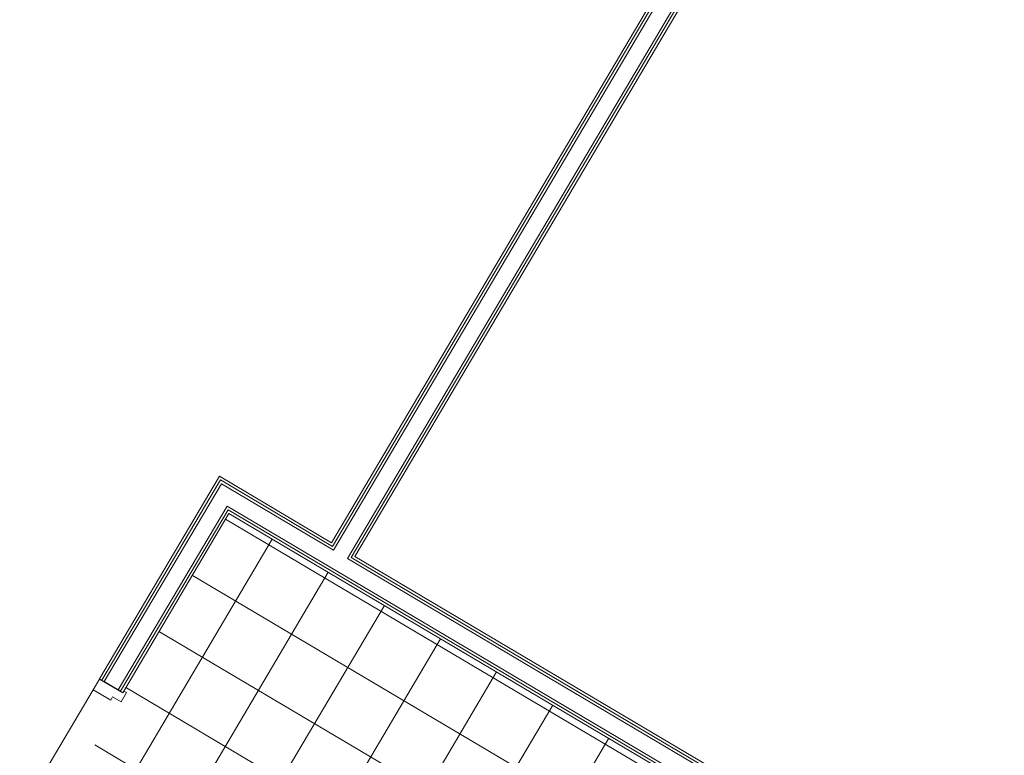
# Model space of a CAD drawing. Header units: metres. Extents: x 90929.1 to 91021.7, y 464820.1 to 464912.3.
# Tile 37 of 63: x 90981.6 to 90986.2, y 464899.3 to 464902.7. Entities that reach past the tile are written whole.
import ezdxf

# ---------------------------------------------------------------- set-up
doc = ezdxf.new("R2010")
doc.units = ezdxf.units.M
for name, color, linetype, lineweight in [('A-DOOR', 31, 'Continuous', 9), ('A-FLOR', 192, 'Continuous', 9), ('A-FLOR-PATT', 8, 'Continuous', 9), ('A-WALL', 113, 'Continuous', 9), ('A-WALL-FNSH', 113, 'Continuous', 9)]:
    doc.layers.add(name, color=color, linetype=linetype, lineweight=lineweight)

# ---------------------------------------------------------------- blocks, each defined once
blk = doc.blocks.new('32_D_H0_V0 - hout - H10_B00 deur 930x2650 linksdraaiend-11771114-Situatie Nieuw')
at = {"layer": 'A-DOOR'}
for p, q in [((-572, 62.5), (-515, 62.5)), ((-572, -62.5), (-572, 62.5)), ((-515, 62.5), (-515, -31.5)), ((515, 62.5), (572, 62.5)), ((515, -31.5), (515, 62.5)), ((572, 62.5), (572, -62.5)), ((-532, -31.5), (-532, -76.5)), ((-515, -31.5), (-532, -31.5)), ((532, -31.5), (515, -31.5)), ((532, -76.5), (532, -31.5)), ((-582, -76.5), (-582, -62.5)), ((-532, -76.5), (-582, -76.5)), ((582, -76.5), (532, -76.5)), ((582, -62.5), (582, -76.5))]:
    blk.add_line(p, q, dxfattribs=at)

msp = doc.modelspace()

# ---------------------------------------------------------------- hatches: boundary and pattern name
at = {"layer": 'A-FLOR-PATT'}
h = msp.add_hatch(dxfattribs=at)
h.set_pattern_fill('FP_155', color=256, scale=0.001, style=0, pattern_type=2)
h.set_pattern_definition([(329.387, (90983.55483, 464898.0536), (0.15277, 0.258188), []), (59.387, (90983.55483, 464898.0536), (-0.258188, 0.15277), [])])
h.paths.add_polyline_path([(90984.5232, 464895.7014), (90986.0827, 464898.337), (90982.5865, 464900.4058), (90982.1053, 464899.5875), (90982.1143, 464899.5803), (90982.0861, 464899.5409), (90982.0861, 464899.5385), (90981.5463, 464898.6263), (90981.5478, 464898.623), (90981.5224, 464898.58), (90981.5103, 464898.5871), (90981.0269, 464897.7702), (90984.2176, 464895.8822)], flags=0)

# ---------------------------------------------------------------- linework, layer by layer
at = {"layer": 'A-FLOR'}
msp.add_line((90981.4368, 464898.7084), (90981.9614, 464899.5949), dxfattribs=at)
at = {"layer": 'A-WALL'}
msp.add_line((90982.0124, 464899.6321), (90982.077, 464899.5939), dxfattribs=at)
at = {"layer": 'A-WALL-FNSH'}
for p, q in [((90986.0188, 464905.2738), (90983.0589, 464900.2715)), ((90986.0296, 464905.2674), (90983.0633, 464900.2544)), ((90986.0403, 464905.261), (90983.0677, 464900.2373)), ((90986.1049, 464905.2228), (90983.1322, 464900.1991)), ((90986.1156, 464905.2165), (90983.1494, 464900.2035)), ((90983.1665, 464900.2079), (90986.1264, 464905.2101)), ((90982.5425, 464900.5771), (90981.9909, 464899.6448)), ((90982.5469, 464900.5599), (90982.0017, 464899.6385)), ((90983.0589, 464900.2715), (90982.5425, 464900.5771)), ((90982.5469, 464900.5599), (90983.0633, 464900.2544)), ((90982.5513, 464900.5428), (90982.0124, 464899.6321)), ((90982.5513, 464900.5428), (90983.0677, 464900.2373)), ((90982.5777, 464900.4401), (90982.077, 464899.5939)), ((90982.5821, 464900.423), (90982.0877, 464899.5875)), ((90982.5777, 464900.4401), (90986.117, 464898.3458)), ((90982.5821, 464900.423), (90986.0999, 464898.3414)), ((90982.0985, 464899.5812), (90982.5865, 464900.4058)), ((90982.5865, 464900.4058), (90986.0827, 464898.337)), ((90983.1322, 464900.1991), (90986.1552, 464898.4104)), ((90983.1494, 464900.2035), (90986.1508, 464898.4275)), ((90986.1464, 464898.4446), (90983.1665, 464900.2079)), ((90981.9909, 464899.6448), (90982.0124, 464899.6321)), ((90982.077, 464899.5939), (90982.0985, 464899.5812))]:
    msp.add_line(p, q, dxfattribs=at)

# ---------------------------------------------------------------- block references
at = {"layer": 'A-DOOR', "xscale": 0.001, "yscale": 0.001, "zscale": 0.001, "rotation": 59.38670000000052}
msp.add_blockref('32_D_H0_V0 - hout - H10_B00 deur 930x2650 linksdraaiend-11771114-Situatie Nieuw', (90981.7529, 464899.1198), dxfattribs=at)

doc.saveas('drawing.dxf')
